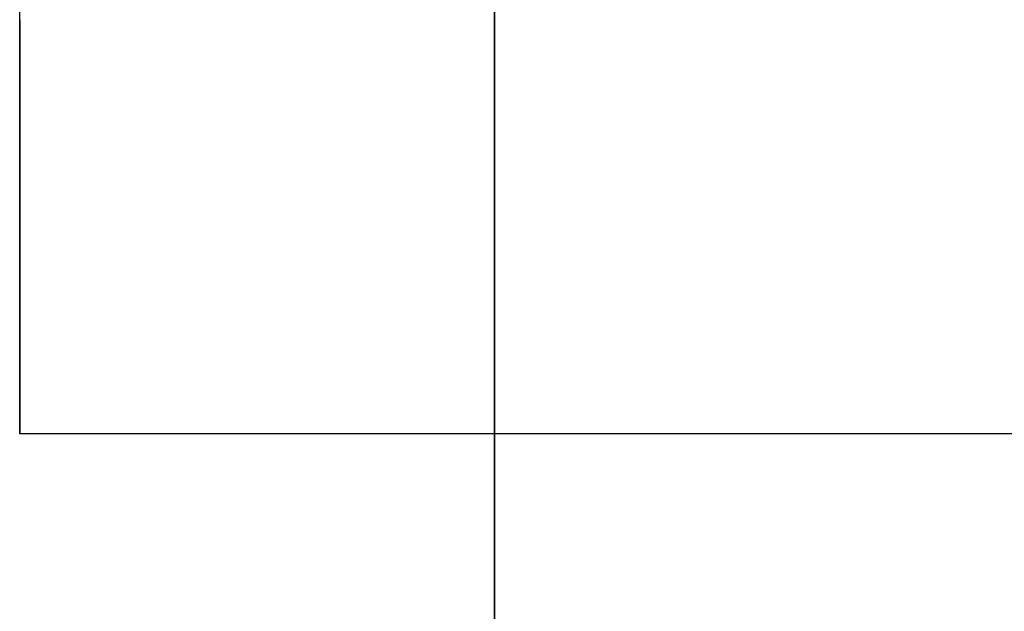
# Model space of a CAD drawing. Header units: millimetres. Extents: x 490 to 915, y -40 to 150.
# Tile 20 of 70: x 495.6 to 500.87, y 99.55 to 102.72. Entities that reach past the tile are written whole.
import ezdxf

# ---------------------------------------------------------------- set-up
doc = ezdxf.new("R2010")
doc.units = ezdxf.units.MM
doc.layers.add('Volume', color=7, linetype='Continuous', true_color=0x000000)

msp = doc.modelspace()

# ---------------------------------------------------------------- linework, layer by layer
at = {"layer": 'Volume'}
for p, q in [((498.1396, -40, -550), (498.1396, 150, -550)), ((498.1396, 150, 300), (498.1396, 30, 300)), ((495.5989, 100.5, 131.4688), (495.5989, 105.5, 131.4688)), ((495.5989, 100.5, 48.4688), (495.5989, 105.5, 48.4688)), ((495.5989, 100.5, -34.5312), (495.5989, 105.5, -34.5312)), ((495.5989, 100.5, -117.5312), (495.5989, 105.5, -117.5312)), ((495.5989, 100.5, -200.5312), (495.5989, 105.5, -200.5312)), ((495.5989, 100.5, -283.5312), (495.5989, 105.5, -283.5312)), ((495.5989, 100.5, -366.5312), (495.5989, 105.5, -366.5312)), ((495.5989, 100.5, -449.5312), (495.5989, 105.5, -449.5312)), ((495.5989, 102.7185, -364.0471), (495.5989, 102.8049, -364.0388)), ((495.5989, 102.6325, 133.9416), (495.5989, 102.7185, 133.9529)), ((495.5989, 102.7185, 128.9847), (495.5989, 102.6325, 128.996)), ((495.5989, 102.6325, 50.9416), (495.5989, 102.7185, 50.9529)), ((495.5989, 102.7185, 45.9847), (495.5989, 102.6325, 45.996)), ((495.5989, 102.6325, -32.0584), (495.5989, 102.7185, -32.0471)), ((495.5989, 102.7185, -37.0153), (495.5989, 102.6325, -37.004)), ((495.5989, 102.6325, -115.0584), (495.5989, 102.7185, -115.0471)), ((495.5989, 102.7185, -120.0153), (495.5989, 102.6325, -120.004)), ((495.5989, 102.6325, -198.0584), (495.5989, 102.7185, -198.0471)), ((495.5989, 102.7185, -203.0153), (495.5989, 102.6325, -203.004)), ((495.5989, 102.6325, -281.0584), (495.5989, 102.7185, -281.0471)), ((495.5989, 102.7185, -286.0153), (495.5989, 102.6325, -286.004)), ((495.5989, 102.6325, -364.0584), (495.5989, 102.7185, -364.0471)), ((495.5989, 102.7185, -369.0153), (495.5989, 102.6325, -369.004)), ((495.5989, 102.6325, -447.0584), (495.5989, 102.7185, -447.0471)), ((495.5989, 102.7185, -452.0153), (495.5989, 102.6325, -452.004)), ((495.5989, 102.5469, 133.9274), (495.5989, 102.6325, 133.9416)), ((495.5989, 102.6325, 128.996), (495.5989, 102.5469, 129.0102)), ((495.5989, 102.5469, 50.9274), (495.5989, 102.6325, 50.9416)), ((495.5989, 102.6325, 45.996), (495.5989, 102.5469, 46.0102)), ((495.5989, 102.5469, -32.0726), (495.5989, 102.6325, -32.0584)), ((495.5989, 102.6325, -37.004), (495.5989, 102.5469, -36.9898)), ((495.5989, 102.5469, -115.0726), (495.5989, 102.6325, -115.0584)), ((495.5989, 102.6325, -120.004), (495.5989, 102.5469, -119.9898)), ((495.5989, 102.5469, -198.0726), (495.5989, 102.6325, -198.0584)), ((495.5989, 102.6325, -203.004), (495.5989, 102.5469, -202.9898)), ((495.5989, 102.5469, -281.0726), (495.5989, 102.6325, -281.0584)), ((495.5989, 102.6325, -286.004), (495.5989, 102.5469, -285.9898)), ((495.5989, 102.5469, -364.0726), (495.5989, 102.6325, -364.0584)), ((495.5989, 102.6325, -369.004), (495.5989, 102.5469, -368.9898)), ((495.5989, 102.5469, -447.0726), (495.5989, 102.6325, -447.0584)), ((495.5989, 102.6325, -452.004), (495.5989, 102.5469, -451.9898)), ((495.5989, 102.4618, 133.9102), (495.5989, 102.5469, 133.9274)), ((495.5989, 102.5469, 129.0102), (495.5989, 102.4618, 129.0274)), ((495.5989, 102.4618, 50.9102), (495.5989, 102.5469, 50.9274)), ((495.5989, 102.5469, 46.0102), (495.5989, 102.4618, 46.0274)), ((495.5989, 102.4618, -32.0898), (495.5989, 102.5469, -32.0726)), ((495.5989, 102.5469, -36.9898), (495.5989, 102.4618, -36.9726)), ((495.5989, 102.4618, -115.0898), (495.5989, 102.5469, -115.0726)), ((495.5989, 102.5469, -119.9898), (495.5989, 102.4618, -119.9726)), ((495.5989, 102.4618, -198.0898), (495.5989, 102.5469, -198.0726)), ((495.5989, 102.5469, -202.9898), (495.5989, 102.4618, -202.9726)), ((495.5989, 102.4618, -281.0898), (495.5989, 102.5469, -281.0726)), ((495.5989, 102.5469, -285.9898), (495.5989, 102.4618, -285.9726)), ((495.5989, 102.4618, -364.0898), (495.5989, 102.5469, -364.0726)), ((495.5989, 102.5469, -368.9898), (495.5989, 102.4618, -368.9726)), ((495.5989, 102.4618, -447.0898), (495.5989, 102.5469, -447.0726)), ((495.5989, 102.5469, -451.9898), (495.5989, 102.4618, -451.9726)), ((495.5989, 102.3774, 133.89), (495.5989, 102.4618, 133.9102)), ((495.5989, 102.4618, 129.0274), (495.5989, 102.3774, 129.0476)), ((495.5989, 102.3774, 50.89), (495.5989, 102.4618, 50.9102)), ((495.5989, 102.4618, 46.0274), (495.5989, 102.3774, 46.0476)), ((495.5989, 102.3774, -32.11), (495.5989, 102.4618, -32.0898)), ((495.5989, 102.4618, -36.9726), (495.5989, 102.3774, -36.9524)), ((495.5989, 102.3774, -115.11), (495.5989, 102.4618, -115.0898)), ((495.5989, 102.4618, -119.9726), (495.5989, 102.3774, -119.9524)), ((495.5989, 102.3774, -198.11), (495.5989, 102.4618, -198.0898)), ((495.5989, 102.4618, -202.9726), (495.5989, 102.3774, -202.9524)), ((495.5989, 102.3774, -281.11), (495.5989, 102.4618, -281.0898)), ((495.5989, 102.4618, -285.9726), (495.5989, 102.3774, -285.9524)), ((495.5989, 102.3774, -364.11), (495.5989, 102.4618, -364.0898)), ((495.5989, 102.4618, -368.9726), (495.5989, 102.3774, -368.9524)), ((495.5989, 102.3774, -447.11), (495.5989, 102.4618, -447.0898)), ((495.5989, 102.4618, -451.9726), (495.5989, 102.3774, -451.9524)), ((495.5989, 102.2938, 133.867), (495.5989, 102.3774, 133.89)), ((495.5989, 102.3774, 129.0476), (495.5989, 102.2938, 129.0706)), ((495.5989, 102.2938, 50.867), (495.5989, 102.3774, 50.89)), ((495.5989, 102.3774, 46.0476), (495.5989, 102.2938, 46.0706)), ((495.5989, 102.2938, -32.133), (495.5989, 102.3774, -32.11)), ((495.5989, 102.3774, -36.9524), (495.5989, 102.2938, -36.9294)), ((495.5989, 102.2938, -115.133), (495.5989, 102.3774, -115.11)), ((495.5989, 102.3774, -119.9524), (495.5989, 102.2938, -119.9294)), ((495.5989, 102.2938, -198.133), (495.5989, 102.3774, -198.11)), ((495.5989, 102.3774, -202.9524), (495.5989, 102.2938, -202.9294)), ((495.5989, 102.2938, -281.133), (495.5989, 102.3774, -281.11)), ((495.5989, 102.3774, -285.9524), (495.5989, 102.2938, -285.9294)), ((495.5989, 102.2938, -364.133), (495.5989, 102.3774, -364.11)), ((495.5989, 102.3774, -368.9524), (495.5989, 102.2938, -368.9294)), ((495.5989, 102.2938, -447.133), (495.5989, 102.3774, -447.11)), ((495.5989, 102.3774, -451.9524), (495.5989, 102.2938, -451.9294)), ((495.5989, 102.211, 133.841), (495.5989, 102.2938, 133.867)), ((495.5989, 102.2938, 129.0706), (495.5989, 102.211, 129.0966)), ((495.5989, 102.211, 50.841), (495.5989, 102.2938, 50.867)), ((495.5989, 102.2938, 46.0706), (495.5989, 102.211, 46.0966)), ((495.5989, 102.211, -32.159), (495.5989, 102.2938, -32.133)), ((495.5989, 102.2938, -36.9294), (495.5989, 102.211, -36.9034)), ((495.5989, 102.211, -115.159), (495.5989, 102.2938, -115.133)), ((495.5989, 102.2938, -119.9294), (495.5989, 102.211, -119.9034)), ((495.5989, 102.211, -198.159), (495.5989, 102.2938, -198.133)), ((495.5989, 102.2938, -202.9294), (495.5989, 102.211, -202.9034)), ((495.5989, 102.211, -281.159), (495.5989, 102.2938, -281.133)), ((495.5989, 102.2938, -285.9294), (495.5989, 102.211, -285.9034)), ((495.5989, 102.211, -364.159), (495.5989, 102.2938, -364.133)), ((495.5989, 102.2938, -368.9294), (495.5989, 102.211, -368.9034)), ((495.5989, 102.211, -447.159), (495.5989, 102.2938, -447.133)), ((495.5989, 102.2938, -451.9294), (495.5989, 102.211, -451.9034)), ((495.5989, 102.1291, 133.8122), (495.5989, 102.211, 133.841)), ((495.5989, 102.211, 129.0966), (495.5989, 102.1291, 129.1254)), ((495.5989, 102.1291, 50.8122), (495.5989, 102.211, 50.841)), ((495.5989, 102.211, 46.0966), (495.5989, 102.1291, 46.1254)), ((495.5989, 102.1291, -32.1878), (495.5989, 102.211, -32.159)), ((495.5989, 102.211, -36.9034), (495.5989, 102.1291, -36.8746)), ((495.5989, 102.1291, -115.1878), (495.5989, 102.211, -115.159)), ((495.5989, 102.211, -119.9034), (495.5989, 102.1291, -119.8746)), ((495.5989, 102.1291, -198.1878), (495.5989, 102.211, -198.159)), ((495.5989, 102.211, -202.9034), (495.5989, 102.1291, -202.8746)), ((495.5989, 102.1291, -281.1878), (495.5989, 102.211, -281.159)), ((495.5989, 102.211, -285.9034), (495.5989, 102.1291, -285.8746)), ((495.5989, 102.1291, -364.1878), (495.5989, 102.211, -364.159)), ((495.5989, 102.211, -368.9034), (495.5989, 102.1291, -368.8746)), ((495.5989, 102.1291, -447.1878), (495.5989, 102.211, -447.159)), ((495.5989, 102.211, -451.9034), (495.5989, 102.1291, -451.8746)), ((495.5989, 102.0483, 133.7806), (495.5989, 102.1291, 133.8122)), ((495.5989, 102.1291, 129.1254), (495.5989, 102.0483, 129.157)), ((495.5989, 102.0483, 50.7806), (495.5989, 102.1291, 50.8122)), ((495.5989, 102.1291, 46.1254), (495.5989, 102.0483, 46.157)), ((495.5989, 102.0483, -32.2194), (495.5989, 102.1291, -32.1878)), ((495.5989, 102.1291, -36.8746), (495.5989, 102.0483, -36.843)), ((495.5989, 102.0483, -115.2194), (495.5989, 102.1291, -115.1878)), ((495.5989, 102.1291, -119.8746), (495.5989, 102.0483, -119.843)), ((495.5989, 102.0483, -198.2194), (495.5989, 102.1291, -198.1878)), ((495.5989, 102.1291, -202.8746), (495.5989, 102.0483, -202.843)), ((495.5989, 102.0483, -281.2194), (495.5989, 102.1291, -281.1878)), ((495.5989, 102.1291, -285.8746), (495.5989, 102.0483, -285.843)), ((495.5989, 102.0483, -364.2194), (495.5989, 102.1291, -364.1878)), ((495.5989, 102.1291, -368.8746), (495.5989, 102.0483, -368.843)), ((495.5989, 102.0483, -447.2194), (495.5989, 102.1291, -447.1878)), ((495.5989, 102.1291, -451.8746), (495.5989, 102.0483, -451.843)), ((495.5989, 101.9686, 133.7462), (495.5989, 102.0483, 133.7806)), ((495.5989, 102.0483, 129.157), (495.5989, 101.9686, 129.1915)), ((495.5989, 101.9686, 50.7462), (495.5989, 102.0483, 50.7806)), ((495.5989, 102.0483, 46.157), (495.5989, 101.9686, 46.1915)), ((495.5989, 101.9686, -32.2538), (495.5989, 102.0483, -32.2194)), ((495.5989, 102.0483, -36.843), (495.5989, 101.9686, -36.8085)), ((495.5989, 101.9686, -115.2538), (495.5989, 102.0483, -115.2194)), ((495.5989, 102.0483, -119.843), (495.5989, 101.9686, -119.8085)), ((495.5989, 101.9686, -198.2538), (495.5989, 102.0483, -198.2194)), ((495.5989, 102.0483, -202.843), (495.5989, 101.9686, -202.8085)), ((495.5989, 101.9686, -281.2538), (495.5989, 102.0483, -281.2194)), ((495.5989, 102.0483, -285.843), (495.5989, 101.9686, -285.8085)), ((495.5989, 101.9686, -364.2538), (495.5989, 102.0483, -364.2194)), ((495.5989, 102.0483, -368.843), (495.5989, 101.9686, -368.8085)), ((495.5989, 101.9686, -447.2538), (495.5989, 102.0483, -447.2194)), ((495.5989, 102.0483, -451.843), (495.5989, 101.9686, -451.8085)), ((495.5989, 101.8902, 133.709), (495.5989, 101.9686, 133.7462)), ((495.5989, 101.9686, 129.1915), (495.5989, 101.8902, 129.2286)), ((495.5989, 101.8902, 50.709), (495.5989, 101.9686, 50.7462)), ((495.5989, 101.9686, 46.1915), (495.5989, 101.8902, 46.2286)), ((495.5989, 101.8902, -32.291), (495.5989, 101.9686, -32.2538)), ((495.5989, 101.9686, -36.8085), (495.5989, 101.8902, -36.7714)), ((495.5989, 101.8902, -115.291), (495.5989, 101.9686, -115.2538)), ((495.5989, 101.9686, -119.8085), (495.5989, 101.8902, -119.7714)), ((495.5989, 101.8902, -198.291), (495.5989, 101.9686, -198.2538)), ((495.5989, 101.9686, -202.8085), (495.5989, 101.8902, -202.7714)), ((495.5989, 101.8902, -281.291), (495.5989, 101.9686, -281.2538)), ((495.5989, 101.9686, -285.8085), (495.5989, 101.8902, -285.7714)), ((495.5989, 101.8902, -364.291), (495.5989, 101.9686, -364.2538)), ((495.5989, 101.9686, -368.8085), (495.5989, 101.8902, -368.7714)), ((495.5989, 101.8902, -447.291), (495.5989, 101.9686, -447.2538)), ((495.5989, 101.9686, -451.8085), (495.5989, 101.8902, -451.7714)), ((495.5989, 101.8131, 133.6691), (495.5989, 101.8902, 133.709)), ((495.5989, 101.8902, 129.2286), (495.5989, 101.8131, 129.2685)), ((495.5989, 101.8131, 50.6691), (495.5989, 101.8902, 50.709)), ((495.5989, 101.8902, 46.2286), (495.5989, 101.8131, 46.2685)), ((495.5989, 101.8131, -32.3309), (495.5989, 101.8902, -32.291)), ((495.5989, 101.8902, -36.7714), (495.5989, 101.8131, -36.7315)), ((495.5989, 101.8131, -115.3309), (495.5989, 101.8902, -115.291)), ((495.5989, 101.8902, -119.7714), (495.5989, 101.8131, -119.7315)), ((495.5989, 101.8131, -198.3309), (495.5989, 101.8902, -198.291)), ((495.5989, 101.8902, -202.7714), (495.5989, 101.8131, -202.7315)), ((495.5989, 101.8131, -281.3309), (495.5989, 101.8902, -281.291)), ((495.5989, 101.8902, -285.7714), (495.5989, 101.8131, -285.7315)), ((495.5989, 101.8131, -364.3309), (495.5989, 101.8902, -364.291)), ((495.5989, 101.8902, -368.7714), (495.5989, 101.8131, -368.7315)), ((495.5989, 101.8131, -447.3309), (495.5989, 101.8902, -447.291)), ((495.5989, 101.8902, -451.7714), (495.5989, 101.8131, -451.7315)), ((495.5989, 101.7375, 133.6266), (495.5989, 101.8131, 133.6691)), ((495.5989, 101.8131, 129.2685), (495.5989, 101.7375, 129.311)), ((495.5989, 101.7375, 50.6266), (495.5989, 101.8131, 50.6691)), ((495.5989, 101.8131, 46.2685), (495.5989, 101.7375, 46.311)), ((495.5989, 101.7375, -32.3734), (495.5989, 101.8131, -32.3309)), ((495.5989, 101.8131, -36.7315), (495.5989, 101.7375, -36.689)), ((495.5989, 101.7375, -115.3734), (495.5989, 101.8131, -115.3309)), ((495.5989, 101.8131, -119.7315), (495.5989, 101.7375, -119.689)), ((495.5989, 101.7375, -198.3734), (495.5989, 101.8131, -198.3309)), ((495.5989, 101.8131, -202.7315), (495.5989, 101.7375, -202.689)), ((495.5989, 101.7375, -281.3734), (495.5989, 101.8131, -281.3309)), ((495.5989, 101.8131, -285.7315), (495.5989, 101.7375, -285.689)), ((495.5989, 101.7375, -364.3734), (495.5989, 101.8131, -364.3309)), ((495.5989, 101.8131, -368.7315), (495.5989, 101.7375, -368.689)), ((495.5989, 101.7375, -447.3734), (495.5989, 101.8131, -447.3309)), ((495.5989, 101.8131, -451.7315), (495.5989, 101.7375, -451.689)), ((495.5989, 101.6634, 133.5815), (495.5989, 101.7375, 133.6266)), ((495.5989, 101.7375, 129.311), (495.5989, 101.6634, 129.3561)), ((495.5989, 101.6634, 50.5815), (495.5989, 101.7375, 50.6266)), ((495.5989, 101.7375, 46.311), (495.5989, 101.6634, 46.3561)), ((495.5989, 101.6634, -32.4185), (495.5989, 101.7375, -32.3734)), ((495.5989, 101.7375, -36.689), (495.5989, 101.6634, -36.6439)), ((495.5989, 101.6634, -115.4185), (495.5989, 101.7375, -115.3734)), ((495.5989, 101.7375, -119.689), (495.5989, 101.6634, -119.6439)), ((495.5989, 101.6634, -198.4185), (495.5989, 101.7375, -198.3734)), ((495.5989, 101.7375, -202.689), (495.5989, 101.6634, -202.6439)), ((495.5989, 101.6634, -281.4185), (495.5989, 101.7375, -281.3734)), ((495.5989, 101.7375, -285.689), (495.5989, 101.6634, -285.6439)), ((495.5989, 101.6634, -364.4185), (495.5989, 101.7375, -364.3734)), ((495.5989, 101.7375, -368.689), (495.5989, 101.6634, -368.6439)), ((495.5989, 101.6634, -447.4185), (495.5989, 101.7375, -447.3734)), ((495.5989, 101.7375, -451.689), (495.5989, 101.6634, -451.6439)), ((495.5989, 101.5908, 133.5338), (495.5989, 101.6634, 133.5815)), ((495.5989, 101.6634, 129.3561), (495.5989, 101.5908, 129.4038)), ((495.5989, 101.5908, 50.5338), (495.5989, 101.6634, 50.5815)), ((495.5989, 101.6634, 46.3561), (495.5989, 101.5908, 46.4038)), ((495.5989, 101.5908, -32.4662), (495.5989, 101.6634, -32.4185)), ((495.5989, 101.6634, -36.6439), (495.5989, 101.5908, -36.5962)), ((495.5989, 101.5908, -115.4662), (495.5989, 101.6634, -115.4185)), ((495.5989, 101.6634, -119.6439), (495.5989, 101.5908, -119.5962)), ((495.5989, 101.5908, -198.4662), (495.5989, 101.6634, -198.4185)), ((495.5989, 101.6634, -202.6439), (495.5989, 101.5908, -202.5962)), ((495.5989, 101.5908, -281.4662), (495.5989, 101.6634, -281.4185)), ((495.5989, 101.6634, -285.6439), (495.5989, 101.5908, -285.5962)), ((495.5989, 101.5908, -364.4662), (495.5989, 101.6634, -364.4185)), ((495.5989, 101.6634, -368.6439), (495.5989, 101.5908, -368.5962)), ((495.5989, 101.5908, -447.4662), (495.5989, 101.6634, -447.4185)), ((495.5989, 101.6634, -451.6439), (495.5989, 101.5908, -451.5962)), ((495.5989, 101.52, 133.4837), (495.5989, 101.5908, 133.5338)), ((495.5989, 101.5908, 129.4038), (495.5989, 101.52, 129.4539)), ((495.5989, 101.52, 50.4837), (495.5989, 101.5908, 50.5338)), ((495.5989, 101.5908, 46.4038), (495.5989, 101.52, 46.4539)), ((495.5989, 101.52, -32.5163), (495.5989, 101.5908, -32.4662)), ((495.5989, 101.5908, -36.5962), (495.5989, 101.52, -36.5461)), ((495.5989, 101.52, -115.5163), (495.5989, 101.5908, -115.4662)), ((495.5989, 101.5908, -119.5962), (495.5989, 101.52, -119.5461)), ((495.5989, 101.52, -198.5163), (495.5989, 101.5908, -198.4662)), ((495.5989, 101.5908, -202.5962), (495.5989, 101.52, -202.5461)), ((495.5989, 101.52, -281.5163), (495.5989, 101.5908, -281.4662)), ((495.5989, 101.5908, -285.5962), (495.5989, 101.52, -285.5461)), ((495.5989, 101.52, -364.5163), (495.5989, 101.5908, -364.4662)), ((495.5989, 101.5908, -368.5962), (495.5989, 101.52, -368.5461)), ((495.5989, 101.52, -447.5163), (495.5989, 101.5908, -447.4662)), ((495.5989, 101.5908, -451.5962), (495.5989, 101.52, -451.5461)), ((495.5989, 101.451, 133.4311), (495.5989, 101.52, 133.4837)), ((495.5989, 101.52, 129.4539), (495.5989, 101.451, 129.5065)), ((495.5989, 101.451, 50.4311), (495.5989, 101.52, 50.4837)), ((495.5989, 101.52, 46.4539), (495.5989, 101.451, 46.5065)), ((495.5989, 101.451, -32.5689), (495.5989, 101.52, -32.5163)), ((495.5989, 101.52, -36.5461), (495.5989, 101.451, -36.4935)), ((495.5989, 101.451, -115.5689), (495.5989, 101.52, -115.5163)), ((495.5989, 101.52, -119.5461), (495.5989, 101.451, -119.4935)), ((495.5989, 101.451, -198.5689), (495.5989, 101.52, -198.5163)), ((495.5989, 101.52, -202.5461), (495.5989, 101.451, -202.4935)), ((495.5989, 101.451, -281.5689), (495.5989, 101.52, -281.5163)), ((495.5989, 101.52, -285.5461), (495.5989, 101.451, -285.4935)), ((495.5989, 101.451, -364.5689), (495.5989, 101.52, -364.5163)), ((495.5989, 101.52, -368.5461), (495.5989, 101.451, -368.4935)), ((495.5989, 101.451, -447.5689), (495.5989, 101.52, -447.5163)), ((495.5989, 101.52, -451.5461), (495.5989, 101.451, -451.4935)), ((495.5989, 101.3838, 133.3761), (495.5989, 101.451, 133.4311)), ((495.5989, 101.451, 129.5065), (495.5989, 101.3838, 129.5615)), ((495.5989, 101.3838, 50.3761), (495.5989, 101.451, 50.4311)), ((495.5989, 101.451, 46.5065), (495.5989, 101.3838, 46.5615)), ((495.5989, 101.3838, -32.6239), (495.5989, 101.451, -32.5689)), ((495.5989, 101.451, -36.4935), (495.5989, 101.3838, -36.4385)), ((495.5989, 101.3838, -115.6239), (495.5989, 101.451, -115.5689)), ((495.5989, 101.451, -119.4935), (495.5989, 101.3838, -119.4385)), ((495.5989, 101.3838, -198.6239), (495.5989, 101.451, -198.5689)), ((495.5989, 101.451, -202.4935), (495.5989, 101.3838, -202.4385)), ((495.5989, 101.3838, -281.6239), (495.5989, 101.451, -281.5689)), ((495.5989, 101.451, -285.4935), (495.5989, 101.3838, -285.4385)), ((495.5989, 101.3838, -364.6239), (495.5989, 101.451, -364.5689)), ((495.5989, 101.451, -368.4935), (495.5989, 101.3838, -368.4385)), ((495.5989, 101.3838, -447.6239), (495.5989, 101.451, -447.5689)), ((495.5989, 101.451, -451.4935), (495.5989, 101.3838, -451.4385)), ((495.5989, 101.3186, 133.3189), (495.5989, 101.3838, 133.3761)), ((495.5989, 101.3838, 129.5615), (495.5989, 101.3186, 129.6187)), ((495.5989, 101.3186, 50.3189), (495.5989, 101.3838, 50.3761)), ((495.5989, 101.3838, 46.5615), (495.5989, 101.3186, 46.6187)), ((495.5989, 101.3186, -32.6811), (495.5989, 101.3838, -32.6239)), ((495.5989, 101.3838, -36.4385), (495.5989, 101.3186, -36.3813)), ((495.5989, 101.3186, -115.6811), (495.5989, 101.3838, -115.6239)), ((495.5989, 101.3838, -119.4385), (495.5989, 101.3186, -119.3813)), ((495.5989, 101.3186, -198.6811), (495.5989, 101.3838, -198.6239)), ((495.5989, 101.3838, -202.4385), (495.5989, 101.3186, -202.3813)), ((495.5989, 101.3186, -281.6811), (495.5989, 101.3838, -281.6239)), ((495.5989, 101.3838, -285.4385), (495.5989, 101.3186, -285.3813)), ((495.5989, 101.3186, -364.6811), (495.5989, 101.3838, -364.6239)), ((495.5989, 101.3838, -368.4385), (495.5989, 101.3186, -368.3813)), ((495.5989, 101.3186, -447.6811), (495.5989, 101.3838, -447.6239)), ((495.5989, 101.3838, -451.4385), (495.5989, 101.3186, -451.3813)), ((495.5989, 101.2554, 133.2594), (495.5989, 101.3186, 133.3189)), ((495.5989, 101.3186, 129.6187), (495.5989, 101.2554, 129.6782)), ((495.5989, 101.2554, 50.2594), (495.5989, 101.3186, 50.3189)), ((495.5989, 101.3186, 46.6187), (495.5989, 101.2554, 46.6782)), ((495.5989, 101.2554, -32.7406), (495.5989, 101.3186, -32.6811)), ((495.5989, 101.3186, -36.3813), (495.5989, 101.2554, -36.3218)), ((495.5989, 101.2554, -115.7406), (495.5989, 101.3186, -115.6811)), ((495.5989, 101.3186, -119.3813), (495.5989, 101.2554, -119.3218)), ((495.5989, 101.2554, -198.7406), (495.5989, 101.3186, -198.6811)), ((495.5989, 101.3186, -202.3813), (495.5989, 101.2554, -202.3218)), ((495.5989, 101.2554, -281.7406), (495.5989, 101.3186, -281.6811)), ((495.5989, 101.3186, -285.3813), (495.5989, 101.2554, -285.3218)), ((495.5989, 101.2554, -364.7406), (495.5989, 101.3186, -364.6811)), ((495.5989, 101.3186, -368.3813), (495.5989, 101.2554, -368.3218)), ((495.5989, 101.2554, -447.7406), (495.5989, 101.3186, -447.6811)), ((495.5989, 101.3186, -451.3813), (495.5989, 101.2554, -451.3218)), ((495.5989, 101.1943, 133.1978), (495.5989, 101.2554, 133.2594)), ((495.5989, 101.2554, 129.6782), (495.5989, 101.1943, 129.7398)), ((495.5989, 101.1943, 50.1978), (495.5989, 101.2554, 50.2594)), ((495.5989, 101.2554, 46.6782), (495.5989, 101.1943, 46.7398)), ((495.5989, 101.1943, -32.8022), (495.5989, 101.2554, -32.7406)), ((495.5989, 101.2554, -36.3218), (495.5989, 101.1943, -36.2602)), ((495.5989, 101.1943, -115.8022), (495.5989, 101.2554, -115.7406)), ((495.5989, 101.2554, -119.3218), (495.5989, 101.1943, -119.2602)), ((495.5989, 101.1943, -198.8022), (495.5989, 101.2554, -198.7406)), ((495.5989, 101.2554, -202.3218), (495.5989, 101.1943, -202.2602)), ((495.5989, 101.1943, -281.8022), (495.5989, 101.2554, -281.7406)), ((495.5989, 101.2554, -285.3218), (495.5989, 101.1943, -285.2602)), ((495.5989, 101.1943, -364.8022), (495.5989, 101.2554, -364.7406)), ((495.5989, 101.2554, -368.3218), (495.5989, 101.1943, -368.2602)), ((495.5989, 101.1943, -447.8022), (495.5989, 101.2554, -447.7406)), ((495.5989, 101.2554, -451.3218), (495.5989, 101.1943, -451.2602)), ((495.5989, 101.1354, 133.1341), (495.5989, 101.1943, 133.1978)), ((495.5989, 101.1943, 129.7398), (495.5989, 101.1354, 129.8035)), ((495.5989, 101.1354, 50.1341), (495.5989, 101.1943, 50.1978)), ((495.5989, 101.1943, 46.7398), (495.5989, 101.1354, 46.8035)), ((495.5989, 101.1354, -32.8659), (495.5989, 101.1943, -32.8022)), ((495.5989, 101.1943, -36.2602), (495.5989, 101.1354, -36.1965)), ((495.5989, 101.1354, -115.8659), (495.5989, 101.1943, -115.8022)), ((495.5989, 101.1943, -119.2602), (495.5989, 101.1354, -119.1965)), ((495.5989, 101.1354, -198.8659), (495.5989, 101.1943, -198.8022)), ((495.5989, 101.1943, -202.2602), (495.5989, 101.1354, -202.1965)), ((495.5989, 101.1354, -281.8659), (495.5989, 101.1943, -281.8022)), ((495.5989, 101.1943, -285.2602), (495.5989, 101.1354, -285.1965)), ((495.5989, 101.1354, -364.8659), (495.5989, 101.1943, -364.8022)), ((495.5989, 101.1943, -368.2602), (495.5989, 101.1354, -368.1965)), ((495.5989, 101.1354, -447.8659), (495.5989, 101.1943, -447.8022)), ((495.5989, 101.1943, -451.2602), (495.5989, 101.1354, -451.1965)), ((495.5989, 101.0787, 133.0684), (495.5989, 101.1354, 133.1341)), ((495.5989, 101.1354, 129.8035), (495.5989, 101.0787, 129.8692)), ((495.5989, 101.0787, 50.0684), (495.5989, 101.1354, 50.1341)), ((495.5989, 101.1354, 46.8035), (495.5989, 101.0787, 46.8692)), ((495.5989, 101.0787, -32.9316), (495.5989, 101.1354, -32.8659)), ((495.5989, 101.1354, -36.1965), (495.5989, 101.0787, -36.1308)), ((495.5989, 101.0787, -115.9316), (495.5989, 101.1354, -115.8659)), ((495.5989, 101.1354, -119.1965), (495.5989, 101.0787, -119.1308)), ((495.5989, 101.0787, -198.9316), (495.5989, 101.1354, -198.8659)), ((495.5989, 101.1354, -202.1965), (495.5989, 101.0787, -202.1308)), ((495.5989, 101.0787, -281.9316), (495.5989, 101.1354, -281.8659)), ((495.5989, 101.1354, -285.1965), (495.5989, 101.0787, -285.1308)), ((495.5989, 101.0787, -364.9316), (495.5989, 101.1354, -364.8659)), ((495.5989, 101.1354, -368.1965), (495.5989, 101.0787, -368.1308)), ((495.5989, 101.0787, -447.9316), (495.5989, 101.1354, -447.8659)), ((495.5989, 101.1354, -451.1965), (495.5989, 101.0787, -451.1308)), ((495.5989, 101.0243, 133.0007), (495.5989, 101.0787, 133.0684)), ((495.5989, 101.0787, 129.8692), (495.5989, 101.0243, 129.9369)), ((495.5989, 101.0243, 50.0007), (495.5989, 101.0787, 50.0684)), ((495.5989, 101.0787, 46.8692), (495.5989, 101.0243, 46.9369)), ((495.5989, 101.0243, -32.9993), (495.5989, 101.0787, -32.9316)), ((495.5989, 101.0787, -36.1308), (495.5989, 101.0243, -36.0631)), ((495.5989, 101.0243, -115.9993), (495.5989, 101.0787, -115.9316)), ((495.5989, 101.0787, -119.1308), (495.5989, 101.0243, -119.0631)), ((495.5989, 101.0243, -198.9993), (495.5989, 101.0787, -198.9316)), ((495.5989, 101.0787, -202.1308), (495.5989, 101.0243, -202.0631)), ((495.5989, 101.0243, -281.9993), (495.5989, 101.0787, -281.9316)), ((495.5989, 101.0787, -285.1308), (495.5989, 101.0243, -285.0631)), ((495.5989, 101.0243, -364.9993), (495.5989, 101.0787, -364.9316)), ((495.5989, 101.0787, -368.1308), (495.5989, 101.0243, -368.0631)), ((495.5989, 101.0243, -447.9993), (495.5989, 101.0787, -447.9316)), ((495.5989, 101.0787, -451.1308), (495.5989, 101.0243, -451.0631)), ((495.5989, 100.9724, 132.9312), (495.5989, 101.0243, 133.0007)), ((495.5989, 101.0243, 129.9369), (495.5989, 100.9724, 130.0064)), ((495.5989, 100.9724, 49.9312), (495.5989, 101.0243, 50.0007)), ((495.5989, 101.0243, 46.9369), (495.5989, 100.9724, 47.0064)), ((495.5989, 100.9724, -33.0688), (495.5989, 101.0243, -32.9993)), ((495.5989, 101.0243, -36.0631), (495.5989, 100.9724, -35.9936)), ((495.5989, 100.9724, -116.0688), (495.5989, 101.0243, -115.9993)), ((495.5989, 101.0243, -119.0631), (495.5989, 100.9724, -118.9936)), ((495.5989, 100.9724, -199.0688), (495.5989, 101.0243, -198.9993)), ((495.5989, 101.0243, -202.0631), (495.5989, 100.9724, -201.9936)), ((495.5989, 100.9724, -282.0688), (495.5989, 101.0243, -281.9993)), ((495.5989, 101.0243, -285.0631), (495.5989, 100.9724, -284.9936)), ((495.5989, 100.9724, -365.0688), (495.5989, 101.0243, -364.9993)), ((495.5989, 101.0243, -368.0631), (495.5989, 100.9724, -367.9936)), ((495.5989, 100.9724, -448.0688), (495.5989, 101.0243, -447.9993)), ((495.5989, 101.0243, -451.0631), (495.5989, 100.9724, -450.9936)), ((495.5989, 100.9228, 132.86), (495.5989, 100.9724, 132.9312)), ((495.5989, 100.9724, 130.0064), (495.5989, 100.9228, 130.0776)), ((495.5989, 100.9228, 49.86), (495.5989, 100.9724, 49.9312)), ((495.5989, 100.9724, 47.0064), (495.5989, 100.9228, 47.0776)), ((495.5989, 100.9228, -33.14), (495.5989, 100.9724, -33.0688)), ((495.5989, 100.9724, -35.9936), (495.5989, 100.9228, -35.9224)), ((495.5989, 100.9228, -116.14), (495.5989, 100.9724, -116.0688)), ((495.5989, 100.9724, -118.9936), (495.5989, 100.9228, -118.9224)), ((495.5989, 100.9228, -199.14), (495.5989, 100.9724, -199.0688)), ((495.5989, 100.9724, -201.9936), (495.5989, 100.9228, -201.9224)), ((495.5989, 100.9228, -282.14), (495.5989, 100.9724, -282.0688)), ((495.5989, 100.9724, -284.9936), (495.5989, 100.9228, -284.9224)), ((495.5989, 100.9228, -365.14), (495.5989, 100.9724, -365.0688)), ((495.5989, 100.9724, -367.9936), (495.5989, 100.9228, -367.9224)), ((495.5989, 100.9228, -448.14), (495.5989, 100.9724, -448.0688)), ((495.5989, 100.9724, -450.9936), (495.5989, 100.9228, -450.9224)), ((495.5989, 100.8758, 132.7871), (495.5989, 100.9228, 132.86)), ((495.5989, 100.9228, 130.0776), (495.5989, 100.8758, 130.1506)), ((495.5989, 100.8758, 49.7871), (495.5989, 100.9228, 49.86)), ((495.5989, 100.9228, 47.0776), (495.5989, 100.8758, 47.1506)), ((495.5989, 100.8758, -33.2129), (495.5989, 100.9228, -33.14)), ((495.5989, 100.9228, -35.9224), (495.5989, 100.8758, -35.8494)), ((495.5989, 100.8758, -116.2129), (495.5989, 100.9228, -116.14)), ((495.5989, 100.9228, -118.9224), (495.5989, 100.8758, -118.8494)), ((495.5989, 100.8758, -199.2129), (495.5989, 100.9228, -199.14)), ((495.5989, 100.9228, -201.9224), (495.5989, 100.8758, -201.8494)), ((495.5989, 100.8758, -282.2129), (495.5989, 100.9228, -282.14)), ((495.5989, 100.9228, -284.9224), (495.5989, 100.8758, -284.8494)), ((495.5989, 100.8758, -365.2129), (495.5989, 100.9228, -365.14)), ((495.5989, 100.9228, -367.9224), (495.5989, 100.8758, -367.8494)), ((495.5989, 100.8758, -448.2129), (495.5989, 100.9228, -448.14)), ((495.5989, 100.9228, -450.9224), (495.5989, 100.8758, -450.8494)), ((495.5989, 100.8313, 132.7125), (495.5989, 100.8758, 132.7871)), ((495.5989, 100.8758, 130.1506), (495.5989, 100.8313, 130.2251)), ((495.5989, 100.8313, 49.7125), (495.5989, 100.8758, 49.7871)), ((495.5989, 100.8758, 47.1506), (495.5989, 100.8313, 47.2251)), ((495.5989, 100.8313, -33.2875), (495.5989, 100.8758, -33.2129)), ((495.5989, 100.8758, -35.8494), (495.5989, 100.8313, -35.7749)), ((495.5989, 100.8313, -116.2875), (495.5989, 100.8758, -116.2129)), ((495.5989, 100.8758, -118.8494), (495.5989, 100.8313, -118.7749)), ((495.5989, 100.8313, -199.2875), (495.5989, 100.8758, -199.2129)), ((495.5989, 100.8758, -201.8494), (495.5989, 100.8313, -201.7749)), ((495.5989, 100.8313, -282.2875), (495.5989, 100.8758, -282.2129)), ((495.5989, 100.8758, -284.8494), (495.5989, 100.8313, -284.7749)), ((495.5989, 100.8313, -365.2875), (495.5989, 100.8758, -365.2129)), ((495.5989, 100.8758, -367.8494), (495.5989, 100.8313, -367.7749)), ((495.5989, 100.8313, -448.2875), (495.5989, 100.8758, -448.2129)), ((495.5989, 100.8758, -450.8494), (495.5989, 100.8313, -450.7749)), ((495.5989, 100.7895, 132.6365), (495.5989, 100.8313, 132.7125)), ((495.5989, 100.8313, 130.2251), (495.5989, 100.7895, 130.3011)), ((495.5989, 100.7895, 49.6365), (495.5989, 100.8313, 49.7125)), ((495.5989, 100.8313, 47.2251), (495.5989, 100.7895, 47.3011)), ((495.5989, 100.7895, -33.3635), (495.5989, 100.8313, -33.2875)), ((495.5989, 100.8313, -35.7749), (495.5989, 100.7895, -35.6989)), ((495.5989, 100.7895, -116.3635), (495.5989, 100.8313, -116.2875)), ((495.5989, 100.8313, -118.7749), (495.5989, 100.7895, -118.6989)), ((495.5989, 100.7895, -199.3635), (495.5989, 100.8313, -199.2875)), ((495.5989, 100.8313, -201.7749), (495.5989, 100.7895, -201.6989)), ((495.5989, 100.7895, -282.3635), (495.5989, 100.8313, -282.2875)), ((495.5989, 100.8313, -284.7749), (495.5989, 100.7895, -284.6989)), ((495.5989, 100.7895, -365.3635), (495.5989, 100.8313, -365.2875)), ((495.5989, 100.8313, -367.7749), (495.5989, 100.7895, -367.6989)), ((495.5989, 100.7895, -448.3635), (495.5989, 100.8313, -448.2875)), ((495.5989, 100.8313, -450.7749), (495.5989, 100.7895, -450.6989)), ((495.5989, 100.7503, 132.5591), (495.5989, 100.7895, 132.6365)), ((495.5989, 100.7895, 130.3011), (495.5989, 100.7503, 130.3785)), ((495.5989, 100.7503, 49.5591), (495.5989, 100.7895, 49.6365)), ((495.5989, 100.7895, 47.3011), (495.5989, 100.7503, 47.3785)), ((495.5989, 100.7503, -33.4409), (495.5989, 100.7895, -33.3635)), ((495.5989, 100.7895, -35.6989), (495.5989, 100.7503, -35.6215)), ((495.5989, 100.7503, -116.4409), (495.5989, 100.7895, -116.3635)), ((495.5989, 100.7895, -118.6989), (495.5989, 100.7503, -118.6215)), ((495.5989, 100.7503, -199.4409), (495.5989, 100.7895, -199.3635)), ((495.5989, 100.7895, -201.6989), (495.5989, 100.7503, -201.6215)), ((495.5989, 100.7503, -282.4409), (495.5989, 100.7895, -282.3635)), ((495.5989, 100.7895, -284.6989), (495.5989, 100.7503, -284.6215)), ((495.5989, 100.7503, -365.4409), (495.5989, 100.7895, -365.3635)), ((495.5989, 100.7895, -367.6989), (495.5989, 100.7503, -367.6215)), ((495.5989, 100.7503, -448.4409), (495.5989, 100.7895, -448.3635)), ((495.5989, 100.7895, -450.6989), (495.5989, 100.7503, -450.6215)), ((495.5989, 100.7138, 132.4804), (495.5989, 100.7503, 132.5591)), ((495.5989, 100.7503, 130.3785), (495.5989, 100.7138, 130.4573)), ((495.5989, 100.7138, 49.4804), (495.5989, 100.7503, 49.5591)), ((495.5989, 100.7503, 47.3785), (495.5989, 100.7138, 47.4573)), ((495.5989, 100.7138, -33.5196), (495.5989, 100.7503, -33.4409)), ((495.5989, 100.7503, -35.6215), (495.5989, 100.7138, -35.5427)), ((495.5989, 100.7138, -116.5196), (495.5989, 100.7503, -116.4409)), ((495.5989, 100.7503, -118.6215), (495.5989, 100.7138, -118.5427)), ((495.5989, 100.7138, -199.5196), (495.5989, 100.7503, -199.4409)), ((495.5989, 100.7503, -201.6215), (495.5989, 100.7138, -201.5427)), ((495.5989, 100.7138, -282.5196), (495.5989, 100.7503, -282.4409)), ((495.5989, 100.7503, -284.6215), (495.5989, 100.7138, -284.5427)), ((495.5989, 100.7138, -365.5196), (495.5989, 100.7503, -365.4409)), ((495.5989, 100.7503, -367.6215), (495.5989, 100.7138, -367.5427)), ((495.5989, 100.7138, -448.5196), (495.5989, 100.7503, -448.4409)), ((495.5989, 100.7503, -450.6215), (495.5989, 100.7138, -450.5427)), ((495.5989, 100.6801, 132.4004), (495.5989, 100.7138, 132.4804)), ((495.5989, 100.7138, 130.4573), (495.5989, 100.6801, 130.5372)), ((495.5989, 100.6801, 49.4004), (495.5989, 100.7138, 49.4804)), ((495.5989, 100.7138, 47.4573), (495.5989, 100.6801, 47.5372)), ((495.5989, 100.6801, -33.5996), (495.5989, 100.7138, -33.5196)), ((495.5989, 100.7138, -35.5427), (495.5989, 100.6801, -35.4628)), ((495.5989, 100.6801, -116.5996), (495.5989, 100.7138, -116.5196)), ((495.5989, 100.7138, -118.5427), (495.5989, 100.6801, -118.4628)), ((495.5989, 100.6801, -199.5996), (495.5989, 100.7138, -199.5196)), ((495.5989, 100.7138, -201.5427), (495.5989, 100.6801, -201.4628)), ((495.5989, 100.6801, -282.5996), (495.5989, 100.7138, -282.5196)), ((495.5989, 100.7138, -284.5427), (495.5989, 100.6801, -284.4628)), ((495.5989, 100.6801, -365.5996), (495.5989, 100.7138, -365.5196)), ((495.5989, 100.7138, -367.5427), (495.5989, 100.6801, -367.4628)), ((495.5989, 100.6801, -448.5996), (495.5989, 100.7138, -448.5196)), ((495.5989, 100.7138, -450.5427), (495.5989, 100.6801, -450.4628)), ((495.5989, 100.6491, 132.3193), (495.5989, 100.6801, 132.4004)), ((495.5989, 100.6801, 130.5372), (495.5989, 100.6491, 130.6183)), ((495.5989, 100.6491, 49.3193), (495.5989, 100.6801, 49.4004)), ((495.5989, 100.6801, 47.5372), (495.5989, 100.6491, 47.6183)), ((495.5989, 100.6491, -33.6807), (495.5989, 100.6801, -33.5996)), ((495.5989, 100.6801, -35.4628), (495.5989, 100.6491, -35.3817)), ((495.5989, 100.6491, -116.6807), (495.5989, 100.6801, -116.5996)), ((495.5989, 100.6801, -118.4628), (495.5989, 100.6491, -118.3817)), ((495.5989, 100.6491, -199.6807), (495.5989, 100.6801, -199.5996)), ((495.5989, 100.6801, -201.4628), (495.5989, 100.6491, -201.3817)), ((495.5989, 100.6491, -282.6807), (495.5989, 100.6801, -282.5996)), ((495.5989, 100.6801, -284.4628), (495.5989, 100.6491, -284.3817)), ((495.5989, 100.6491, -365.6807), (495.5989, 100.6801, -365.5996)), ((495.5989, 100.6801, -367.4628), (495.5989, 100.6491, -367.3817)), ((495.5989, 100.6491, -448.6807), (495.5989, 100.6801, -448.5996)), ((495.5989, 100.6801, -450.4628), (495.5989, 100.6491, -450.3817)), ((495.5989, 100.621, 132.2372), (495.5989, 100.6491, 132.3193)), ((495.5989, 100.6491, 130.6183), (495.5989, 100.621, 130.7004)), ((495.5989, 100.621, 49.2372), (495.5989, 100.6491, 49.3193)), ((495.5989, 100.6491, 47.6183), (495.5989, 100.621, 47.7004)), ((495.5989, 100.621, -33.7628), (495.5989, 100.6491, -33.6807)), ((495.5989, 100.6491, -35.3817), (495.5989, 100.621, -35.2996)), ((495.5989, 100.621, -116.7628), (495.5989, 100.6491, -116.6807)), ((495.5989, 100.6491, -118.3817), (495.5989, 100.621, -118.2996)), ((495.5989, 100.621, -199.7628), (495.5989, 100.6491, -199.6807)), ((495.5989, 100.6491, -201.3817), (495.5989, 100.621, -201.2996)), ((495.5989, 100.621, -282.7628), (495.5989, 100.6491, -282.6807)), ((495.5989, 100.6491, -284.3817), (495.5989, 100.621, -284.2996)), ((495.5989, 100.621, -365.7628), (495.5989, 100.6491, -365.6807)), ((495.5989, 100.6491, -367.3817), (495.5989, 100.621, -367.2996)), ((495.5989, 100.621, -448.7628), (495.5989, 100.6491, -448.6807)), ((495.5989, 100.6491, -450.3817), (495.5989, 100.621, -450.2996)), ((495.5989, 100.5958, 132.1542), (495.5989, 100.621, 132.2372)), ((495.5989, 100.621, 130.7004), (495.5989, 100.5958, 130.7834)), ((495.5989, 100.5958, 49.1542), (495.5989, 100.621, 49.2372)), ((495.5989, 100.621, 47.7004), (495.5989, 100.5958, 47.7834)), ((495.5989, 100.5958, -33.8458), (495.5989, 100.621, -33.7628)), ((495.5989, 100.621, -35.2996), (495.5989, 100.5958, -35.2166)), ((495.5989, 100.5958, -116.8458), (495.5989, 100.621, -116.7628)), ((495.5989, 100.621, -118.2996), (495.5989, 100.5958, -118.2166)), ((495.5989, 100.5958, -199.8458), (495.5989, 100.621, -199.7628)), ((495.5989, 100.621, -201.2996), (495.5989, 100.5958, -201.2166)), ((495.5989, 100.5958, -282.8458), (495.5989, 100.621, -282.7628)), ((495.5989, 100.621, -284.2996), (495.5989, 100.5958, -284.2166)), ((495.5989, 100.5958, -365.8458), (495.5989, 100.621, -365.7628)), ((495.5989, 100.621, -367.2996), (495.5989, 100.5958, -367.2166)), ((495.5989, 100.5958, -448.8458), (495.5989, 100.621, -448.7628)), ((495.5989, 100.621, -450.2996), (495.5989, 100.5958, -450.2166)), ((495.5989, 100.5734, 132.0703), (495.5989, 100.5958, 132.1542)), ((495.5989, 100.5958, 130.7834), (495.5989, 100.5734, 130.8673)), ((495.5989, 100.5734, 49.0703), (495.5989, 100.5958, 49.1542)), ((495.5989, 100.5958, 47.7834), (495.5989, 100.5734, 47.8673)), ((495.5989, 100.5734, -33.9297), (495.5989, 100.5958, -33.8458)), ((495.5989, 100.5958, -35.2166), (495.5989, 100.5734, -35.1327)), ((495.5989, 100.5734, -116.9297), (495.5989, 100.5958, -116.8458)), ((495.5989, 100.5958, -118.2166), (495.5989, 100.5734, -118.1327)), ((495.5989, 100.5734, -199.9297), (495.5989, 100.5958, -199.8458)), ((495.5989, 100.5958, -201.2166), (495.5989, 100.5734, -201.1327)), ((495.5989, 100.5734, -282.9297), (495.5989, 100.5958, -282.8458)), ((495.5989, 100.5958, -284.2166), (495.5989, 100.5734, -284.1327)), ((495.5989, 100.5734, -365.9297), (495.5989, 100.5958, -365.8458)), ((495.5989, 100.5958, -367.2166), (495.5989, 100.5734, -367.1327)), ((495.5989, 100.5734, -448.9297), (495.5989, 100.5958, -448.8458)), ((495.5989, 100.5958, -450.2166), (495.5989, 100.5734, -450.1327)), ((495.5989, 100.554, 131.9858), (495.5989, 100.5734, 132.0703)), ((495.5989, 100.5734, 130.8673), (495.5989, 100.554, 130.9519)), ((495.5989, 100.554, 48.9858), (495.5989, 100.5734, 49.0703)), ((495.5989, 100.5734, 47.8673), (495.5989, 100.554, 47.9519)), ((495.5989, 100.554, -34.0142), (495.5989, 100.5734, -33.9297)), ((495.5989, 100.5734, -35.1327), (495.5989, 100.554, -35.0481)), ((495.5989, 100.554, -117.0142), (495.5989, 100.5734, -116.9297)), ((495.5989, 100.5734, -118.1327), (495.5989, 100.554, -118.0481)), ((495.5989, 100.554, -200.0142), (495.5989, 100.5734, -199.9297)), ((495.5989, 100.5734, -201.1327), (495.5989, 100.554, -201.0481)), ((495.5989, 100.554, -283.0142), (495.5989, 100.5734, -282.9297)), ((495.5989, 100.5734, -284.1327), (495.5989, 100.554, -284.0481)), ((495.5989, 100.554, -366.0142), (495.5989, 100.5734, -365.9297)), ((495.5989, 100.5734, -367.1327), (495.5989, 100.554, -367.0481)), ((495.5989, 100.554, -449.0142), (495.5989, 100.5734, -448.9297)), ((495.5989, 100.5734, -450.1327), (495.5989, 100.554, -450.0481)), ((495.5989, 100.5376, 131.9006), (495.5989, 100.554, 131.9858)), ((495.5989, 100.554, 130.9519), (495.5989, 100.5376, 131.0371)), ((495.5989, 100.5376, 48.9006), (495.5989, 100.554, 48.9858)), ((495.5989, 100.554, 47.9519), (495.5989, 100.5376, 48.0371)), ((495.5989, 100.5376, -34.0994), (495.5989, 100.554, -34.0142)), ((495.5989, 100.554, -35.0481), (495.5989, 100.5376, -34.9629)), ((495.5989, 100.5376, -117.0994), (495.5989, 100.554, -117.0142)), ((495.5989, 100.554, -118.0481), (495.5989, 100.5376, -117.9629)), ((495.5989, 100.5376, -200.0994), (495.5989, 100.554, -200.0142)), ((495.5989, 100.554, -201.0481), (495.5989, 100.5376, -200.9629)), ((495.5989, 100.5376, -283.0994), (495.5989, 100.554, -283.0142)), ((495.5989, 100.554, -284.0481), (495.5989, 100.5376, -283.9629)), ((495.5989, 100.5376, -366.0994), (495.5989, 100.554, -366.0142)), ((495.5989, 100.554, -367.0481), (495.5989, 100.5376, -366.9629)), ((495.5989, 100.5376, -449.0994), (495.5989, 100.554, -449.0142)), ((495.5989, 100.554, -450.0481), (495.5989, 100.5376, -449.9629)), ((495.5989, 100.5241, 131.8148), (495.5989, 100.5376, 131.9006)), ((495.5989, 100.5376, 131.0371), (495.5989, 100.5241, 131.1228)), ((495.5989, 100.5241, 48.8148), (495.5989, 100.5376, 48.9006)), ((495.5989, 100.5376, 48.0371), (495.5989, 100.5241, 48.1228)), ((495.5989, 100.5241, -34.1852), (495.5989, 100.5376, -34.0994)), ((495.5989, 100.5376, -34.9629), (495.5989, 100.5241, -34.8772)), ((495.5989, 100.5241, -117.1852), (495.5989, 100.5376, -117.0994)), ((495.5989, 100.5376, -117.9629), (495.5989, 100.5241, -117.8772)), ((495.5989, 100.5241, -200.1852), (495.5989, 100.5376, -200.0994)), ((495.5989, 100.5376, -200.9629), (495.5989, 100.5241, -200.8772)), ((495.5989, 100.5241, -283.1852), (495.5989, 100.5376, -283.0994)), ((495.5989, 100.5376, -283.9629), (495.5989, 100.5241, -283.8772)), ((495.5989, 100.5241, -366.1852), (495.5989, 100.5376, -366.0994)), ((495.5989, 100.5376, -366.9629), (495.5989, 100.5241, -366.8772)), ((495.5989, 100.5241, -449.1852), (495.5989, 100.5376, -449.0994)), ((495.5989, 100.5376, -449.9629), (495.5989, 100.5241, -449.8772)), ((495.5989, 100.5135, 131.7287), (495.5989, 100.5241, 131.8148)), ((495.5989, 100.5241, 131.1228), (495.5989, 100.5135, 131.2089)), ((495.5989, 100.5135, 48.7287), (495.5989, 100.5241, 48.8148)), ((495.5989, 100.5241, 48.1228), (495.5989, 100.5135, 48.2089)), ((495.5989, 100.5135, -34.2713), (495.5989, 100.5241, -34.1852)), ((495.5989, 100.5241, -34.8772), (495.5989, 100.5135, -34.7911)), ((495.5989, 100.5135, -117.2713), (495.5989, 100.5241, -117.1852)), ((495.5989, 100.5241, -117.8772), (495.5989, 100.5135, -117.7911)), ((495.5989, 100.5135, -200.2713), (495.5989, 100.5241, -200.1852)), ((495.5989, 100.5241, -200.8772), (495.5989, 100.5135, -200.7911)), ((495.5989, 100.5135, -283.2713), (495.5989, 100.5241, -283.1852)), ((495.5989, 100.5241, -283.8772), (495.5989, 100.5135, -283.7911)), ((495.5989, 100.5135, -366.2713), (495.5989, 100.5241, -366.1852)), ((495.5989, 100.5241, -366.8772), (495.5989, 100.5135, -366.7911)), ((495.5989, 100.5135, -449.2713), (495.5989, 100.5241, -449.1852)), ((495.5989, 100.5241, -449.8772), (495.5989, 100.5135, -449.7911)), ((495.5989, 100.506, 131.6422), (495.5989, 100.5135, 131.7287)), ((495.5989, 100.5135, 131.2089), (495.5989, 100.506, 131.2954)), ((495.5989, 100.506, 48.6422), (495.5989, 100.5135, 48.7287)), ((495.5989, 100.5135, 48.2089), (495.5989, 100.506, 48.2954)), ((495.5989, 100.506, -34.3578), (495.5989, 100.5135, -34.2713)), ((495.5989, 100.5135, -34.7911), (495.5989, 100.506, -34.7046)), ((495.5989, 100.506, -117.3578), (495.5989, 100.5135, -117.2713)), ((495.5989, 100.5135, -117.7911), (495.5989, 100.506, -117.7046)), ((495.5989, 100.506, -200.3578), (495.5989, 100.5135, -200.2713)), ((495.5989, 100.5135, -200.7911), (495.5989, 100.506, -200.7046)), ((495.5989, 100.506, -283.3578), (495.5989, 100.5135, -283.2713)), ((495.5989, 100.5135, -283.7911), (495.5989, 100.506, -283.7046)), ((495.5989, 100.506, -366.3578), (495.5989, 100.5135, -366.2713)), ((495.5989, 100.5135, -366.7911), (495.5989, 100.506, -366.7046)), ((495.5989, 100.506, -449.3578), (495.5989, 100.5135, -449.2713)), ((495.5989, 100.5135, -449.7911), (495.5989, 100.506, -449.7046)), ((495.5989, 100.5015, 131.5556), (495.5989, 100.506, 131.6422)), ((495.5989, 100.506, 131.2954), (495.5989, 100.5015, 131.382)), ((495.5989, 100.5015, 48.5556), (495.5989, 100.506, 48.6422)), ((495.5989, 100.506, 48.2954), (495.5989, 100.5015, 48.382)), ((495.5989, 100.5015, -34.4444), (495.5989, 100.506, -34.3578)), ((495.5989, 100.506, -34.7046), (495.5989, 100.5015, -34.618)), ((495.5989, 100.5015, -117.4444), (495.5989, 100.506, -117.3578)), ((495.5989, 100.506, -117.7046), (495.5989, 100.5015, -117.618)), ((495.5989, 100.5015, -200.4444), (495.5989, 100.506, -200.3578)), ((495.5989, 100.506, -200.7046), (495.5989, 100.5015, -200.618)), ((495.5989, 100.5015, -283.4444), (495.5989, 100.506, -283.3578)), ((495.5989, 100.506, -283.7046), (495.5989, 100.5015, -283.618)), ((495.5989, 100.5015, -366.4444), (495.5989, 100.506, -366.3578)), ((495.5989, 100.506, -366.7046), (495.5989, 100.5015, -366.618)), ((495.5989, 100.5015, -449.4444), (495.5989, 100.506, -449.3578)), ((495.5989, 100.506, -449.7046), (495.5989, 100.5015, -449.618)), ((495.5989, 100.5, 131.4688), (495.5989, 100.5015, 131.5556)), ((495.5989, 100.5015, 131.382), (495.5989, 100.5, 131.4688)), ((495.5989, 100.5, 48.4688), (495.5989, 100.5015, 48.5556)), ((495.5989, 100.5015, 48.382), (495.5989, 100.5, 48.4688)), ((495.5989, 100.5, -34.5312), (495.5989, 100.5015, -34.4444)), ((495.5989, 100.5015, -34.618), (495.5989, 100.5, -34.5312)), ((495.5989, 100.5, -117.5312), (495.5989, 100.5015, -117.4444)), ((495.5989, 100.5015, -117.618), (495.5989, 100.5, -117.5312)), ((495.5989, 100.5, -200.5312), (495.5989, 100.5015, -200.4444)), ((495.5989, 100.5015, -200.618), (495.5989, 100.5, -200.5312)), ((495.5989, 100.5, -283.5312), (495.5989, 100.5015, -283.4444)), ((495.5989, 100.5015, -283.618), (495.5989, 100.5, -283.5312)), ((495.5989, 100.5, -366.5312), (495.5989, 100.5015, -366.4444)), ((495.5989, 100.5015, -366.618), (495.5989, 100.5, -366.5312)), ((495.5989, 100.5, -449.5312), (495.5989, 100.5015, -449.4444)), ((495.5989, 100.5015, -449.618), (495.5989, 100.5, -449.5312)), ((506.1396, 100.5, 131.4688), (495.5989, 100.5, 131.4688)), ((506.1396, 100.5, 48.4688), (495.5989, 100.5, 48.4688)), ((506.1396, 100.5, -34.5312), (495.5989, 100.5, -34.5312)), ((506.1396, 100.5, -117.5312), (495.5989, 100.5, -117.5312)), ((506.1396, 100.5, -200.5312), (495.5989, 100.5, -200.5312)), ((506.1396, 100.5, -283.5312), (495.5989, 100.5, -283.5312)), ((506.1396, 100.5, -366.5312), (495.5989, 100.5, -366.5312)), ((506.1396, 100.5, -449.5312), (495.5989, 100.5, -449.5312))]:
    msp.add_line(p, q, dxfattribs=at)

doc.saveas('drawing.dxf')
